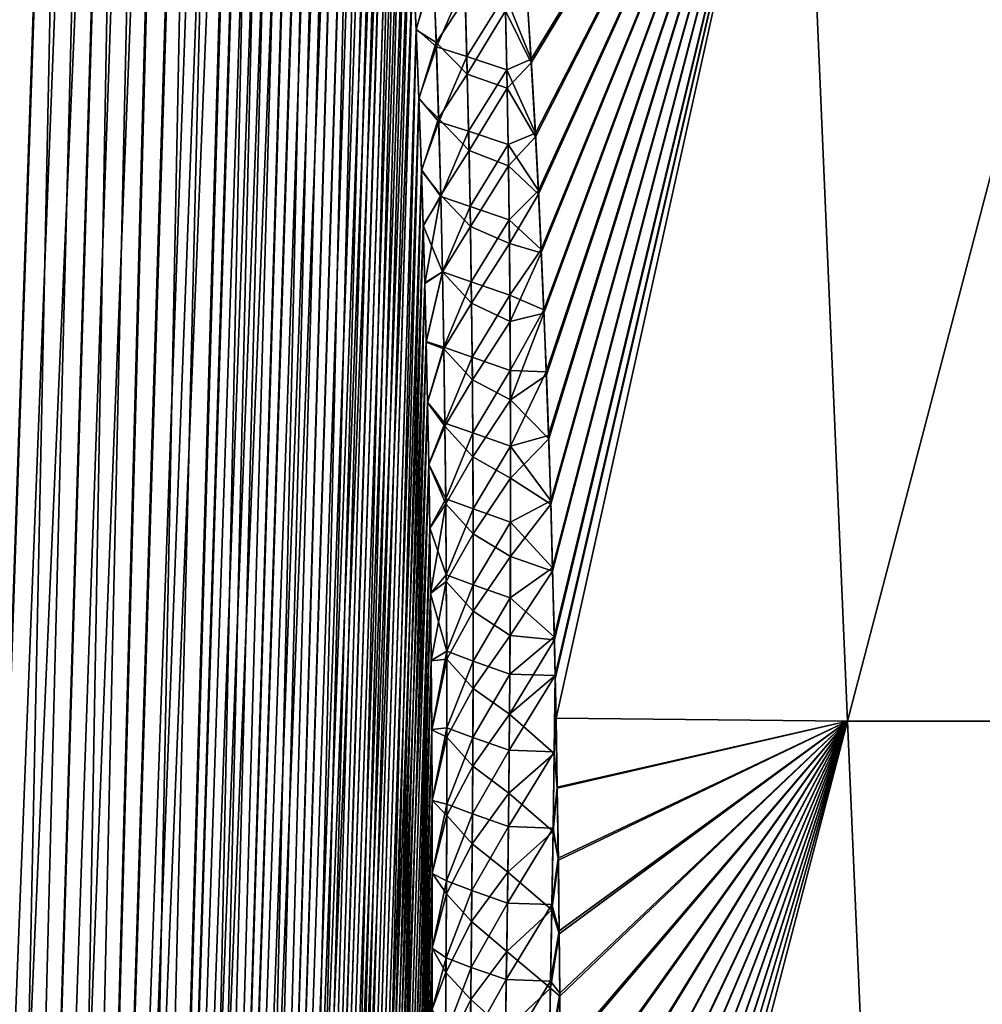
# Model space of a CAD drawing. Header units: metres. Extents: x -109 to 109, y -108 to 40.
# Tile 30 of 216: x -93.64 to -87.74, y -81.62 to -75.58. Entities that reach past the tile are written whole.
import ezdxf

# ---------------------------------------------------------------- set-up
doc = ezdxf.new("R2010")
doc.units = ezdxf.units.M
doc.layers.add('solid_K_24_42_18_000C86_XXX', color=7, linetype='CONTINUOUS')

msp = doc.modelspace()

# ---------------------------------------------------------------- linework, layer by layer
at = {"layer": 'solid_K_24_42_18_000C86_XXX'}
for points in [[(-94.491798, -102.810669, -9.34737), (-93.141068, -68.205345, -9.230804), (-92.982071, -68.180771, -9.498561)], [(-94.02282, -102.831841, -10.116003), (-94.491798, -102.810669, -9.34737), (-92.982071, -68.180771, -9.498561)], [(-94.491798, -102.810669, -9.34737), (-93.310837, -68.277359, -8.959111), (-93.141068, -68.205345, -9.230804)], [(-94.02282, -102.831841, -10.116003), (-92.982071, -68.180771, -9.498561), (-92.829414, -68.200897, -9.769221)], [(-94.02282, -102.831841, -10.116003), (-92.829414, -68.200897, -9.769221), (-92.679085, -68.267998, -10.050425)], [(-94.022644, -102.831841, 10.116307), (-92.974686, -68.180893, 9.511346), (-93.134041, -68.203407, 9.242355)], [(-94.022644, -102.831841, 10.116307), (-93.591431, -102.810715, 10.906762), (-92.974686, -68.180893, 9.511346)], [(-94.022644, -102.831841, 10.116307), (-93.134041, -68.203407, 9.242355), (-93.303932, -68.273567, 8.969888)], [(-93.591431, -102.810715, 10.906762), (-92.821327, -68.203323, 9.783966), (-92.974686, -68.180893, 9.511346)], [(-93.591431, -102.810715, 10.906762), (-92.67025, -68.273499, 10.067431), (-92.821327, -68.203323, 9.783966)], [(-94.491798, -102.810669, -9.34737), (-93.495682, -68.404099, -8.678228), (-93.310837, -68.277359, -8.959111)], [(-94.491585, -102.810684, 9.347705), (-93.303932, -68.273567, 8.969888), (-93.488495, -68.397972, 8.68886)], [(-94.491585, -102.810684, 9.347705), (-94.022644, -102.831841, 10.116307), (-93.303932, -68.273567, 8.969888)], [(-93.591545, -102.81073, -10.906535), (-94.02282, -102.831841, -10.116003), (-92.679085, -68.267998, -10.050425)], [(-93.591545, -102.81073, -10.906535), (-92.679085, -68.267998, -10.050425), (-92.528267, -68.388931, -10.34915)], [(-93.591431, -102.810715, 10.906762), (-92.51889, -68.398109, 10.368306), (-92.67025, -68.273499, 10.067431)], [(-94.998283, -102.746971, -8.60115), (-93.698578, -68.595039, -8.385939), (-93.495682, -68.404099, -8.678228)], [(-94.491798, -102.810669, -9.34737), (-94.998283, -102.746971, -8.60115), (-93.495682, -68.404099, -8.678228)], [(-94.491585, -102.810684, 9.347705), (-93.488495, -68.397972, 8.68886), (-93.690498, -68.586143, 8.397264)], [(-93.591545, -102.81073, -10.906535), (-92.528267, -68.388931, -10.34915), (-92.376144, -68.573921, -10.669916)], [(-93.591431, -102.810715, 10.906762), (-93.198311, -102.747047, 11.718625), (-92.51889, -68.398109, 10.368306)], [(-93.198311, -102.747047, 11.718625), (-92.36718, -68.586609, 10.689469), (-92.51889, -68.398109, 10.368306)], [(-93.591545, -102.81073, -10.906535), (-92.376144, -68.573921, -10.669916), (-92.299911, -68.693405, -10.839007)], [(-93.198311, -102.747047, 11.718625), (-92.216957, -68.847137, 11.030178), (-92.36718, -68.586609, 10.689469)], [(-93.591545, -102.81073, -10.906535), (-92.299911, -68.693405, -10.839007), (-92.224533, -68.832336, -11.012405)], [(-93.19838, -102.747063, -11.718479), (-93.591545, -102.81073, -10.906535), (-92.224533, -68.832336, -11.012405)], [(-93.19838, -102.747063, -11.718479), (-92.224533, -68.832336, -11.012405), (-92.150101, -68.990654, -11.190207)], [(-93.198311, -102.747047, 11.718625), (-92.143311, -69.006462, 11.206781), (-92.216957, -68.847137, 11.030178)], [(-93.19838, -102.747063, -11.718479), (-92.150101, -68.990654, -11.190207), (-92.077179, -69.169266, -11.371437)], [(-93.198311, -102.747047, 11.718625), (-92.844063, -102.640434, 12.551116), (-92.143311, -69.006462, 11.206781)], [(-92.844063, -102.640434, 12.551116), (-92.070923, -69.185532, 11.387313), (-92.143311, -69.006462, 11.206781)], [(-93.19838, -102.747063, -11.718479), (-92.077179, -69.169266, -11.371437), (-92.005905, -69.368141, -11.555996)], [(-92.844063, -102.640434, 12.551116), (-92.000267, -69.385178, 11.570947), (-92.070923, -69.185532, 11.387313)], [(-93.19838, -102.747063, -11.718479), (-92.005905, -69.368141, -11.555996), (-91.936523, -69.588257, -11.743578)], [(-92.844063, -102.640434, 12.551116), (-91.931404, -69.605354, 11.757725), (-92.000267, -69.385178, 11.570947)], [(-93.19838, -102.747063, -11.718479), (-91.936523, -69.588257, -11.743578), (-91.869133, -69.829735, -11.934097)], [(-92.844063, -102.640434, 12.551116), (-91.864594, -69.84716, 11.947262), (-91.931404, -69.605354, 11.757725)], [(-92.844093, -102.640442, -12.551044), (-93.19838, -102.747063, -11.718479), (-91.869133, -69.829735, -11.934097)], [(-92.844093, -102.640442, -12.551044), (-91.869133, -69.829735, -11.934097), (-91.803925, -70.093361, -12.12733)], [(-92.844063, -102.640434, 12.551116), (-91.799896, -70.110558, 12.139552), (-91.864594, -69.84716, 11.947262)], [(-92.844093, -102.640442, -12.551044), (-91.803925, -70.093361, -12.12733), (-91.741028, -70.379463, -12.323109)], [(-92.844063, -102.640434, 12.551116), (-92.529518, -102.49028, 13.403612), (-91.799896, -70.110558, 12.139552)], [(-92.529518, -102.49028, 13.403612), (-91.737503, -70.39666, 12.33439), (-91.799896, -70.110558, 12.139552)], [(-92.844093, -102.640442, -12.551044), (-91.741028, -70.379463, -12.323109), (-91.680527, -70.688721, -12.521388)], [(-92.529518, -102.49028, 13.403612), (-91.67746, -70.705429, 12.531752), (-91.737503, -70.39666, 12.33439)], [(-92.844093, -102.640442, -12.551044), (-91.680527, -70.688721, -12.521388), (-91.622559, -71.021805, -12.72204)], [(-92.529518, -102.49028, 13.403612), (-91.619904, -71.03817, 12.731528), (-91.67746, -70.705429, 12.531752)], [(-92.529518, -102.49028, -13.403603), (-92.844093, -102.640442, -12.551044), (-91.622559, -71.021805, -12.72204)], [(-92.529518, -102.49028, -13.403603), (-91.622559, -71.021805, -12.72204), (-91.567177, -71.379196, -12.925053)], [(-92.529518, -102.49028, 13.403612), (-91.564888, -71.394905, 12.933696), (-91.619904, -71.03817, 12.731528)], [(-92.529518, -102.49028, -13.403603), (-91.567177, -71.379196, -12.925053), (-91.514496, -71.76207, -13.130342)], [(-92.529518, -102.49028, 13.403612), (-92.255585, -102.295357, 14.275787), (-91.564888, -71.394905, 12.933696)], [(-92.255585, -102.295357, 14.275787), (-91.51255, -71.777077, 13.13817), (-91.564888, -71.394905, 12.933696)], [(-92.529518, -102.49028, -13.403603), (-91.514496, -71.76207, -13.130342), (-91.464577, -72.170631, -13.337885)], [(-92.255585, -102.295357, 14.275787), (-91.462944, -72.184906, 13.344921), (-91.51255, -71.777077, 13.13817)], [(-92.529518, -102.49028, -13.403603), (-91.464577, -72.170631, -13.337885), (-91.432899, -72.458321, -13.477447)], [(-92.255585, -102.295357, 14.275787), (-91.431442, -72.471695, 13.483983), (-91.462944, -72.184906, 13.344921)], [(-92.529518, -102.49028, -13.403603), (-91.432899, -72.458321, -13.477447), (-91.402504, -72.757851, -13.617982)], [(-92.255585, -102.295357, 14.275787), (-91.401237, -72.771019, 13.623995), (-91.431442, -72.471695, 13.483983)], [(-92.529518, -102.49028, -13.403603), (-91.402504, -72.757851, -13.617982), (-91.373428, -73.069885, -13.759448)], [(-92.255585, -102.295357, 14.275787), (-91.37233, -73.082413, 13.764975), (-91.401237, -72.771019, 13.623995)], [(-92.255585, -102.295349, -14.275813), (-92.529518, -102.49028, -13.403603), (-91.373428, -73.069885, -13.759448)], [(-92.255585, -102.295349, -14.275813), (-91.373428, -73.069885, -13.759448), (-91.345741, -73.395264, -13.901795)], [(-92.255585, -102.295357, 14.275787), (-91.344765, -73.4067, 13.906869), (-91.37233, -73.082413, 13.764975)], [(-90.503731, -75.822762, -16.037731), (-90.531906, -75.385452, -15.86508), (-88.852608, -73.114449, -16.455521)], [(-90.530373, -75.40818, 15.874195), (-90.502365, -75.845192, 16.046427), (-88.852448, -73.114449, 16.455637)], [(-90.477371, -76.27626, -16.210785), (-90.503731, -75.822762, -16.037731), (-88.852608, -73.114449, -16.455521)], [(-90.502365, -75.845192, 16.046427), (-90.476166, -76.298363, 16.219061), (-88.852448, -73.114449, 16.455637)], [(-90.458977, -76.627708, -16.34078), (-90.477371, -76.27626, -16.210785), (-88.852608, -73.114449, -16.455521)], [(-90.476166, -76.298363, 16.219061), (-90.457886, -76.649536, 16.348747), (-88.852448, -73.114449, 16.455637)], [(-90.441772, -76.989006, -16.470888), (-90.458977, -76.627708, -16.34078), (-88.852608, -73.114449, -16.455521)], [(-90.457886, -76.649536, 16.348747), (-90.440788, -77.010536, 16.478546), (-88.852448, -73.114449, 16.455637)], [(-90.425491, -77.359497, -16.601032), (-90.441772, -76.989006, -16.470888), (-88.852608, -73.114449, -16.455521)], [(-90.440788, -77.010536, 16.478546), (-90.424606, -77.380714, 16.608383), (-88.852448, -73.114449, 16.455637)], [(-90.410248, -77.7397, -16.731182), (-90.425491, -77.359497, -16.601032), (-88.852608, -73.114449, -16.455521)], [(-90.424606, -77.380714, 16.608383), (-90.409462, -77.76059, 16.73823), (-88.852448, -73.114449, 16.455637)], [(-90.396172, -78.130211, -16.861307), (-90.410248, -77.7397, -16.731182), (-88.852608, -73.114449, -16.455521)], [(-90.409462, -77.76059, 16.73823), (-90.395477, -78.150757, 16.868053), (-88.852448, -73.114449, 16.455637)], [(-90.3834, -78.531639, -16.991365), (-90.396172, -78.130211, -16.861307), (-88.852608, -73.114449, -16.455521)], [(-90.395477, -78.150757, 16.868053), (-90.38279, -78.551826, 16.997816), (-88.852448, -73.114449, 16.455637)], [(-90.371834, -78.943832, -17.121273), (-90.3834, -78.531639, -16.991365), (-88.852608, -73.114449, -16.455521)], [(-90.38279, -78.551826, 16.997816), (-90.371315, -78.963646, 17.127432), (-88.852448, -73.114449, 16.455637)], [(-90.361267, -79.366203, -17.250917), (-90.371834, -78.943832, -17.121273), (-88.852608, -73.114449, -16.455521)], [(-90.371315, -78.963646, 17.127432), (-90.360817, -79.385628, 17.25679), (-88.852448, -73.114449, 16.455637)], [(-90.355919, -79.60331, -17.322161), (-90.361267, -79.366203, -17.250917), (-88.852608, -73.114449, -16.455521)], [(-90.360817, -79.385628, 17.25679), (-90.355934, -79.602753, 17.321989), (-88.852448, -73.114449, 16.455637)], [(-90.355934, -79.602753, 17.321989), (-90.355484, -79.623611, 17.328207), (-88.852448, -73.114449, 16.455637)], [(-90.355698, -79.613541, -17.325211), (-90.355919, -79.60331, -17.322161), (-88.852608, -73.114449, -16.455521)], [(-90.350525, -79.864586, -17.399397), (-90.355698, -79.613541, -17.325211), (-88.852608, -73.114449, -16.455521)], [(-90.355484, -79.623611, 17.328207), (-90.350525, -79.865036, 17.399527), (-88.852448, -73.114449, 16.455637)], [(-88.563431, -79.883408, -18.687735), (-90.350525, -79.864586, -17.399397), (-88.852608, -73.114449, -16.455521)], [(-90.350525, -79.865036, 17.399527), (-88.563332, -79.883408, 18.687798), (-88.852448, -73.114449, 16.455637)], [(-88.563431, -79.883408, -18.687735), (-88.852608, -73.114449, -16.455521), (-86.788086, -73.114449, -17.819265)], [(-88.563332, -79.883408, 18.687798), (-86.787971, -73.114449, 17.81933), (-88.852448, -73.114449, 16.455637)], [(-86.652504, -79.883408, -19.791019), (-88.563431, -79.883408, -18.687735), (-86.788086, -73.114449, -17.819265)], [(-88.563332, -79.883408, 18.687798), (-86.652458, -79.883408, 19.791046), (-86.787971, -73.114449, 17.81933)], [(-92.255585, -102.295349, -14.275813), (-91.345741, -73.395264, -13.901795), (-91.319405, -73.733452, -14.045052)], [(-92.255585, -102.295357, 14.275787), (-92.023575, -102.054451, 15.166787), (-91.344765, -73.4067, 13.906869)], [(-92.023575, -102.054451, 15.166787), (-91.318596, -73.744598, 14.049638), (-91.344765, -73.4067, 13.906869)], [(-92.255585, -102.295349, -14.275813), (-91.319405, -73.733452, -14.045052), (-91.294479, -74.084984, -14.189171)], [(-92.023575, -102.054451, 15.166787), (-91.293793, -74.095497, 14.193313), (-91.318596, -73.744598, 14.049638)], [(-92.255585, -102.295349, -14.275813), (-91.294479, -74.084984, -14.189171), (-91.271019, -74.450935, -14.33407)], [(-92.023575, -102.054451, 15.166787), (-91.270424, -74.460266, 14.337823), (-91.293793, -74.095497, 14.193313)], [(-92.255585, -102.295349, -14.275813), (-91.271019, -74.450935, -14.33407), (-91.249016, -74.83094, -14.47978)], [(-92.023575, -102.054451, 15.166787), (-91.248535, -74.839836, 14.483091), (-91.270424, -74.460266, 14.337823)], [(-92.255585, -102.295349, -14.275813), (-91.249016, -74.83094, -14.47978), (-91.228493, -75.225243, -14.626263)], [(-92.023575, -102.054451, 15.166787), (-91.228111, -75.233551, 14.629175), (-91.248535, -74.839836, 14.483091)], [(-92.023567, -102.054436, -15.166823), (-92.255585, -102.295349, -14.275813), (-91.228493, -75.225243, -14.626263)], [(-92.023575, -102.054451, 15.166787), (-91.209198, -75.64222, 14.775979), (-91.228111, -75.233551, 14.629175)], [(-92.023567, -102.054436, -15.166823), (-91.228493, -75.225243, -14.626263), (-91.209526, -75.635094, -14.773389)], [(-91.101616, -75.29081, -15.035486), (-91.209526, -75.635094, -14.773389), (-91.228493, -75.225243, -14.626263)], [(-91.103256, -75.253197, 15.021552), (-91.228111, -75.233551, 14.629175), (-91.209198, -75.64222, 14.775979)], [(-91.103256, -75.253197, 15.021552), (-91.209198, -75.64222, 14.775979), (-91.085808, -75.718948, 15.187466)], [(-91.103256, -75.253197, 15.021552), (-91.085808, -75.718948, 15.187466), (-90.908066, -75.449753, 15.448181)], [(-91.084702, -75.747185, -15.197671), (-91.209526, -75.635094, -14.773389), (-91.101616, -75.29081, -15.035486)], [(-91.084702, -75.747185, -15.197671), (-91.101616, -75.29081, -15.035486), (-90.91111, -75.347481, -15.411726)], [(-91.084702, -75.747185, -15.197671), (-90.91111, -75.347481, -15.411726), (-90.897736, -75.805305, -15.573771)], [(-90.897736, -75.805305, -15.573771), (-90.91111, -75.347481, -15.411726), (-90.662567, -75.427948, -15.753231)], [(-90.662567, -75.427948, -15.753231), (-90.531906, -75.385452, -15.86508), (-90.503731, -75.822762, -16.037731)], [(-91.085808, -75.718948, 15.187466), (-90.895042, -75.914795, 15.611439), (-90.908066, -75.449753, 15.448181)], [(-90.660332, -75.524406, 15.787666), (-90.908066, -75.449753, 15.448181), (-90.895042, -75.914795, 15.611439)], [(-90.897736, -75.805305, -15.573771), (-90.662567, -75.427948, -15.753231), (-90.652359, -75.88649, -15.915239)], [(-90.652359, -75.88649, -15.915239), (-90.662567, -75.427948, -15.753231), (-90.503731, -75.822762, -16.037731)], [(-90.660332, -75.524406, 15.787666), (-90.502365, -75.845192, 16.046427), (-90.530373, -75.40818, 15.874195)], [(-90.660332, -75.524406, 15.787666), (-90.895042, -75.914795, 15.611439), (-90.650284, -75.999352, 15.954156)], [(-90.660332, -75.524406, 15.787666), (-90.650284, -75.999352, 15.954156), (-90.502365, -75.845192, 16.046427)], [(-92.023567, -102.054436, -15.166823), (-91.209526, -75.635094, -14.773389), (-91.192123, -76.060555, -14.921158)], [(-91.084702, -75.747185, -15.197671), (-91.192123, -76.060555, -14.921158), (-91.209526, -75.635094, -14.773389)], [(-92.023575, -102.054451, 15.166787), (-91.834908, -101.766304, 16.07567), (-91.209198, -75.64222, 14.775979)], [(-91.834908, -101.766304, 16.07567), (-91.191872, -76.067032, 14.923372), (-91.209198, -75.64222, 14.775979)], [(-91.085808, -75.718948, 15.187466), (-91.209198, -75.64222, 14.775979), (-91.191872, -76.067032, 14.923372)], [(-91.070168, -76.20546, -15.354893), (-91.192123, -76.060555, -14.921158), (-91.084702, -75.747185, -15.197671)], [(-91.085808, -75.718948, 15.187466), (-91.191872, -76.067032, 14.923372), (-91.070854, -76.186661, 15.34821)], [(-91.085808, -75.718948, 15.187466), (-91.070854, -76.186661, 15.34821), (-90.895042, -75.914795, 15.611439)], [(-91.070168, -76.20546, -15.354893), (-91.084702, -75.747185, -15.197671), (-90.897736, -75.805305, -15.573771)], [(-91.070168, -76.20546, -15.354893), (-90.897736, -75.805305, -15.573771), (-90.886604, -76.264702, -15.730834)], [(-90.886604, -76.264702, -15.730834), (-90.897736, -75.805305, -15.573771), (-90.652359, -75.88649, -15.915239)], [(-90.652359, -75.88649, -15.915239), (-90.503731, -75.822762, -16.037731), (-90.477371, -76.27626, -16.210785)], [(-90.650284, -75.999352, 15.954156), (-90.476166, -76.298363, 16.219061), (-90.502365, -75.845192, 16.046427)], [(-91.070854, -76.186661, 15.34821), (-90.884277, -76.381416, 15.769645), (-90.895042, -75.914795, 15.611439)], [(-90.650284, -75.999352, 15.954156), (-90.895042, -75.914795, 15.611439), (-90.884277, -76.381416, 15.769645)], [(-90.886604, -76.264702, -15.730834), (-90.652359, -75.88649, -15.915239), (-90.644249, -76.346321, -16.072268)], [(-90.644249, -76.346321, -16.072268), (-90.652359, -75.88649, -15.915239), (-90.477371, -76.27626, -16.210785)], [(-90.650284, -75.999352, 15.954156), (-90.884277, -76.381416, 15.769645), (-90.642448, -76.475655, 16.115374)], [(-90.650284, -75.999352, 15.954156), (-90.642448, -76.475655, 16.115374), (-90.476166, -76.298363, 16.219061)], [(-92.023567, -102.054436, -15.166823), (-91.192123, -76.060555, -14.921158), (-91.17627, -76.501389, -15.069578)], [(-91.070168, -76.20546, -15.354893), (-91.17627, -76.501389, -15.069578), (-91.192123, -76.060555, -14.921158)], [(-91.834908, -101.766304, 16.07567), (-91.176094, -76.507362, 15.07143), (-91.191872, -76.067032, 14.923372)], [(-91.070854, -76.186661, 15.34821), (-91.191872, -76.067032, 14.923372), (-91.176094, -76.507362, 15.07143)], [(-91.057823, -76.665451, -15.507422), (-91.17627, -76.501389, -15.069578), (-91.070168, -76.20546, -15.354893)], [(-91.070854, -76.186661, 15.34821), (-91.176094, -76.507362, 15.07143), (-91.058182, -76.656174, 15.504048)], [(-91.070854, -76.186661, 15.34821), (-91.058182, -76.656174, 15.504048), (-90.884277, -76.381416, 15.769645)], [(-91.057823, -76.665451, -15.507422), (-91.070168, -76.20546, -15.354893), (-90.886604, -76.264702, -15.730834)], [(-91.057823, -76.665451, -15.507422), (-90.886604, -76.264702, -15.730834), (-90.877518, -76.725533, -15.883181)], [(-90.877518, -76.725533, -15.883181), (-90.886604, -76.264702, -15.730834), (-90.644249, -76.346321, -16.072268)], [(-90.644249, -76.346321, -16.072268), (-90.477371, -76.27626, -16.210785), (-90.458977, -76.627708, -16.34078)], [(-90.642448, -76.475655, 16.115374), (-90.457886, -76.649536, 16.348747), (-90.476166, -76.298363, 16.219061)], [(-90.877518, -76.725533, -15.883181), (-90.644249, -76.346321, -16.072268), (-90.638077, -76.807358, -16.224564)], [(-90.638077, -76.807358, -16.224564), (-90.644249, -76.346321, -16.072268), (-90.458977, -76.627708, -16.34078)], [(-91.058182, -76.656174, 15.504048), (-90.875587, -76.849503, 15.92303), (-90.884277, -76.381416, 15.769645)], [(-90.642448, -76.475655, 16.115374), (-90.884277, -76.381416, 15.769645), (-90.875587, -76.849503, 15.92303)], [(-90.642448, -76.475655, 16.115374), (-90.875587, -76.849503, 15.92303), (-90.636642, -76.953232, 16.271568)], [(-90.642448, -76.475655, 16.115374), (-90.636642, -76.953232, 16.271568), (-90.457886, -76.649536, 16.348747)], [(-92.023567, -102.054436, -15.166823), (-91.17627, -76.501389, -15.069578), (-91.165459, -76.842949, -15.181206)], [(-91.834908, -101.766304, 16.07567), (-91.165306, -76.848145, 15.182853), (-91.176094, -76.507362, 15.07143)], [(-91.057823, -76.665451, -15.507422), (-91.165459, -76.842949, -15.181206), (-91.17627, -76.501389, -15.069578)], [(-91.058182, -76.656174, 15.504048), (-91.176094, -76.507362, 15.07143), (-91.165306, -76.848145, 15.182853)], [(-91.058182, -76.656174, 15.504048), (-91.165306, -76.848145, 15.182853), (-91.155464, -77.198647, 15.2945)], [(-91.058182, -76.656174, 15.504048), (-91.155464, -77.198647, 15.2945), (-91.047638, -77.12735, 15.655197)], [(-91.058182, -76.656174, 15.504048), (-91.047638, -77.12735, 15.655197), (-90.875587, -76.849503, 15.92303)], [(-90.638077, -76.807358, -16.224564), (-90.458977, -76.627708, -16.34078), (-90.441772, -76.989006, -16.470888)], [(-90.636642, -76.953232, 16.271568), (-90.440788, -77.010536, 16.478546), (-90.457886, -76.649536, 16.348747)], [(-91.047501, -77.127022, -15.655468), (-91.165459, -76.842949, -15.181206), (-91.057823, -76.665451, -15.507422)], [(-91.047501, -77.127022, -15.655468), (-91.057823, -76.665451, -15.507422), (-90.877518, -76.725533, -15.883181)], [(-91.047501, -77.127022, -15.655468), (-90.877518, -76.725533, -15.883181), (-90.870346, -77.187706, -16.031015)], [(-90.870346, -77.187706, -16.031015), (-90.877518, -76.725533, -15.883181), (-90.638077, -76.807358, -16.224564)], [(-92.023567, -102.054436, -15.166823), (-91.165459, -76.842949, -15.181206), (-91.155602, -77.194481, -15.293021)], [(-91.047501, -77.127022, -15.655468), (-91.155602, -77.194481, -15.293021), (-91.165459, -76.842949, -15.181206)], [(-90.870346, -77.187706, -16.031015), (-90.638077, -76.807358, -16.224564), (-90.633698, -77.269508, -16.372335)], [(-90.633698, -77.269508, -16.372335), (-90.638077, -76.807358, -16.224564), (-90.441772, -76.989006, -16.470888)], [(-91.834908, -101.766304, 16.07567), (-91.155464, -77.198647, 15.2945), (-91.165306, -76.848145, 15.182853)], [(-91.047638, -77.12735, 15.655197), (-90.86882, -77.318939, 16.071821), (-90.875587, -76.849503, 15.92303)], [(-90.636642, -76.953232, 16.271568), (-90.875587, -76.849503, 15.92303), (-90.86882, -77.318939, 16.071821)], [(-90.636642, -76.953232, 16.271568), (-90.86882, -77.318939, 16.071821), (-90.632706, -77.431976, 16.422995)], [(-90.636642, -76.953232, 16.271568), (-90.632706, -77.431976, 16.422995), (-90.440788, -77.010536, 16.478546)], [(-90.633698, -77.269508, -16.372335), (-90.441772, -76.989006, -16.470888), (-90.425491, -77.359497, -16.601032)], [(-90.632706, -77.431976, 16.422995), (-90.424606, -77.380714, 16.608383), (-90.440788, -77.010536, 16.478546)], [(-91.047501, -77.127022, -15.655468), (-91.14666, -77.555305, -15.405124), (-91.155602, -77.194481, -15.293021)], [(-91.047638, -77.12735, 15.655197), (-91.155464, -77.198647, 15.2945), (-91.146568, -77.559265, 15.406321)], [(-91.039055, -77.590065, -15.799216), (-91.14666, -77.555305, -15.405124), (-91.047501, -77.127022, -15.655468)], [(-91.047638, -77.12735, 15.655197), (-91.146568, -77.559265, 15.406321), (-91.039047, -77.60006, 15.801873)], [(-91.047638, -77.12735, 15.655197), (-91.039047, -77.60006, 15.801873), (-90.86882, -77.318939, 16.071821)], [(-91.039055, -77.590065, -15.799216), (-91.047501, -77.127022, -15.655468), (-90.870346, -77.187706, -16.031015)], [(-92.023567, -102.054436, -15.166823), (-91.155602, -77.194481, -15.293021), (-91.14666, -77.555305, -15.405124)], [(-91.834908, -101.766304, 16.07567), (-91.146568, -77.559265, 15.406321), (-91.155464, -77.198647, 15.2945)], [(-91.039055, -77.590065, -15.799216), (-90.870346, -77.187706, -16.031015), (-90.864929, -77.651123, -16.174536)], [(-90.864929, -77.651123, -16.174536), (-90.870346, -77.187706, -16.031015), (-90.633698, -77.269508, -16.372335)], [(-91.039047, -77.60006, 15.801873), (-90.863823, -77.789619, 16.216244), (-90.86882, -77.318939, 16.071821)], [(-90.632706, -77.431976, 16.422995), (-90.86882, -77.318939, 16.071821), (-90.863823, -77.789619, 16.216244)], [(-90.864929, -77.651123, -16.174536), (-90.633698, -77.269508, -16.372335), (-90.630966, -77.732719, -16.515789)], [(-90.630966, -77.732719, -16.515789), (-90.633698, -77.269508, -16.372335), (-90.425491, -77.359497, -16.601032)], [(-90.632706, -77.431976, 16.422995), (-90.630486, -77.911812, 16.569887), (-90.424606, -77.380714, 16.608383)], [(-90.630966, -77.732719, -16.515789), (-90.425491, -77.359497, -16.601032), (-90.410248, -77.7397, -16.731182)], [(-90.630486, -77.911812, 16.569887), (-90.409462, -77.76059, 16.73823), (-90.424606, -77.380714, 16.608383)], [(-90.632706, -77.431976, 16.422995), (-90.863823, -77.789619, 16.216244), (-90.630486, -77.911812, 16.569887)], [(-92.023567, -102.054436, -15.166823), (-91.14666, -77.555305, -15.405124), (-91.138649, -77.925667, -15.517464)], [(-91.834908, -101.766304, 16.07567), (-91.138596, -77.929276, 15.518421), (-91.146568, -77.559265, 15.406321)], [(-91.039055, -77.590065, -15.799216), (-91.138649, -77.925667, -15.517464), (-91.14666, -77.555305, -15.405124)], [(-91.039047, -77.60006, 15.801873), (-91.146568, -77.559265, 15.406321), (-91.138596, -77.929276, 15.518421)], [(-91.032356, -78.054466, -15.938855), (-91.138649, -77.925667, -15.517464), (-91.039055, -77.590065, -15.799216)], [(-91.039047, -77.60006, 15.801873), (-91.138596, -77.929276, 15.518421), (-91.032257, -78.074165, 15.944284)], [(-91.032356, -78.054466, -15.938855), (-91.039055, -77.590065, -15.799216), (-90.864929, -77.651123, -16.174536)], [(-91.039047, -77.60006, 15.801873), (-91.032257, -78.074165, 15.944284), (-90.863823, -77.789619, 16.216244)], [(-91.032356, -78.054466, -15.938855), (-90.864929, -77.651123, -16.174536), (-90.861137, -78.115685, -16.31394)], [(-90.861137, -78.115685, -16.31394), (-90.864929, -77.651123, -16.174536), (-90.630966, -77.732719, -16.515789)], [(-90.861137, -78.115685, -16.31394), (-90.630966, -77.732719, -16.515789), (-90.629753, -78.196899, -16.655127)], [(-90.629753, -78.196899, -16.655127), (-90.630966, -77.732719, -16.515789), (-90.410248, -77.7397, -16.731182)], [(-90.629753, -78.196899, -16.655127), (-90.410248, -77.7397, -16.731182), (-90.396172, -78.130211, -16.861307)], [(-91.032257, -78.074165, 15.944284), (-90.860458, -78.261459, 16.356476), (-90.863823, -77.789619, 16.216244)], [(-90.630486, -77.911812, 16.569887), (-90.863823, -77.789619, 16.216244), (-90.860458, -78.261459, 16.356476)], [(-90.630486, -77.911812, 16.569887), (-90.395477, -78.150757, 16.868053), (-90.409462, -77.76059, 16.73823)], [(-92.023567, -102.054436, -15.166823), (-91.138649, -77.925667, -15.517464), (-91.131607, -78.306259, -15.629923)], [(-91.834908, -101.766304, 16.07567), (-91.131569, -78.309158, 15.630713), (-91.138596, -77.929276, 15.518421)], [(-91.032356, -78.054466, -15.938855), (-91.131607, -78.306259, -15.629923), (-91.138649, -77.925667, -15.517464)], [(-91.032257, -78.074165, 15.944284), (-91.138596, -77.929276, 15.518421), (-91.131569, -78.309158, 15.630713)], [(-90.630486, -77.911812, 16.569887), (-90.860458, -78.261459, 16.356476), (-90.629845, -78.39267, 16.712423)], [(-90.630486, -77.911812, 16.569887), (-90.629845, -78.39267, 16.712423), (-90.395477, -78.150757, 16.868053)], [(-91.027267, -78.520111, -16.074556), (-91.131607, -78.306259, -15.629923), (-91.032356, -78.054466, -15.938855)], [(-91.027267, -78.520111, -16.074556), (-91.032356, -78.054466, -15.938855), (-90.861137, -78.115685, -16.31394)], [(-91.032257, -78.074165, 15.944284), (-91.131569, -78.309158, 15.630713), (-91.027145, -78.549576, 16.082586)], [(-91.032257, -78.074165, 15.944284), (-91.027145, -78.549576, 16.082586), (-90.860458, -78.261459, 16.356476)], [(-91.027267, -78.520111, -16.074556), (-90.861137, -78.115685, -16.31394), (-90.858849, -78.581322, -16.44939)], [(-90.858849, -78.581322, -16.44939), (-90.861137, -78.115685, -16.31394), (-90.629753, -78.196899, -16.655127)], [(-90.629845, -78.39267, 16.712423), (-90.38279, -78.551826, 16.997816), (-90.395477, -78.150757, 16.868053)], [(-90.629753, -78.196899, -16.655127), (-90.396172, -78.130211, -16.861307), (-90.3834, -78.531639, -16.991365)], [(-90.858849, -78.581322, -16.44939), (-90.629753, -78.196899, -16.655127), (-90.629951, -78.661995, -16.790497)], [(-90.629951, -78.661995, -16.790497), (-90.629753, -78.196899, -16.655127), (-90.3834, -78.531639, -16.991365)], [(-91.027145, -78.549576, 16.082586), (-90.858612, -78.73439, 16.49267), (-90.860458, -78.261459, 16.356476)], [(-90.629845, -78.39267, 16.712423), (-90.860458, -78.261459, 16.356476), (-90.858612, -78.73439, 16.49267)], [(-91.8349, -101.766289, -16.075701), (-92.023567, -102.054436, -15.166823), (-91.131607, -78.306259, -15.629923)], [(-91.834908, -101.766304, 16.07567), (-91.125526, -78.699631, 15.743069), (-91.131569, -78.309158, 15.630713)], [(-91.8349, -101.766289, -16.075701), (-91.131607, -78.306259, -15.629923), (-91.12558, -78.697769, -15.742383)], [(-91.027267, -78.520111, -16.074556), (-91.12558, -78.697769, -15.742383), (-91.131607, -78.306259, -15.629923)], [(-91.027145, -78.549576, 16.082586), (-91.131569, -78.309158, 15.630713), (-91.125526, -78.699631, 15.743069)], [(-90.629845, -78.39267, 16.712423), (-90.858612, -78.73439, 16.49267), (-90.630669, -78.874496, 16.850765)], [(-90.629845, -78.39267, 16.712423), (-90.630669, -78.874496, 16.850765), (-90.38279, -78.551826, 16.997816)], [(-91.023674, -78.986931, -16.206451), (-91.12558, -78.697769, -15.742383), (-91.027267, -78.520111, -16.074556)], [(-91.023674, -78.986931, -16.206451), (-91.027267, -78.520111, -16.074556), (-90.858849, -78.581322, -16.44939)], [(-90.629951, -78.661995, -16.790497), (-90.3834, -78.531639, -16.991365), (-90.371834, -78.943832, -17.121273)], [(-91.027145, -78.549576, 16.082586), (-91.125526, -78.699631, 15.743069), (-91.120506, -79.101295, 15.855385)], [(-91.027145, -78.549576, 16.082586), (-91.120506, -79.101295, 15.855385), (-91.02359, -79.026207, 16.216927)], [(-91.027145, -78.549576, 16.082586), (-91.02359, -79.026207, 16.216927), (-90.858612, -78.73439, 16.49267)], [(-91.023674, -78.986931, -16.206451), (-90.858849, -78.581322, -16.44939), (-90.857964, -79.047974, -16.58102)], [(-90.857964, -79.047974, -16.58102), (-90.858849, -78.581322, -16.44939), (-90.629951, -78.661995, -16.790497)], [(-90.630669, -78.874496, 16.850765), (-90.371315, -78.963646, 17.127432), (-90.38279, -78.551826, 16.997816)], [(-91.834908, -101.766304, 16.07567), (-91.691109, -101.428734, 17.001799), (-91.125526, -78.699631, 15.743069)], [(-91.8349, -101.766289, -16.075701), (-91.12558, -78.697769, -15.742383), (-91.120529, -79.099777, -15.854929)], [(-91.691109, -101.428734, 17.001799), (-91.120506, -79.101295, 15.855385), (-91.125526, -78.699631, 15.743069)], [(-91.023674, -78.986931, -16.206451), (-91.120529, -79.099777, -15.854929), (-91.12558, -78.697769, -15.742383)], [(-90.857964, -79.047974, -16.58102), (-90.629951, -78.661995, -16.790497), (-90.631462, -79.12796, -16.922041)], [(-90.631462, -79.12796, -16.922041), (-90.629951, -78.661995, -16.790497), (-90.371834, -78.943832, -17.121273)], [(-91.02359, -79.026207, 16.216927), (-90.85817, -79.208344, 16.624975), (-90.858612, -78.73439, 16.49267)], [(-90.630669, -78.874496, 16.850765), (-90.858612, -78.73439, 16.49267), (-90.85817, -79.208344, 16.624975)], [(-90.630669, -78.874496, 16.850765), (-90.85817, -79.208344, 16.624975), (-90.632851, -79.357224, 16.985085)], [(-90.630669, -78.874496, 16.850765), (-90.632851, -79.357224, 16.985085), (-90.371315, -78.963646, 17.127432)], [(-90.631462, -79.12796, -16.922041), (-90.371834, -78.943832, -17.121273), (-90.361267, -79.366203, -17.250917)], [(-91.021484, -79.454849, -16.334667), (-91.120529, -79.099777, -15.854929), (-91.023674, -78.986931, -16.206451)], [(-91.021484, -79.454849, -16.334667), (-91.023674, -78.986931, -16.206451), (-90.857964, -79.047974, -16.58102)], [(-90.632851, -79.357224, 16.985085), (-90.360817, -79.385628, 17.25679), (-90.371315, -78.963646, 17.127432)], [(-91.02359, -79.026207, 16.216927), (-91.120506, -79.101295, 15.855385), (-91.116447, -79.513367, 15.967812)], [(-91.02359, -79.026207, 16.216927), (-91.116447, -79.513367, 15.967812), (-91.021492, -79.503975, 16.347448)], [(-91.02359, -79.026207, 16.216927), (-91.021492, -79.503975, 16.347448), (-90.85817, -79.208344, 16.624975)], [(-91.021484, -79.454849, -16.334667), (-90.857964, -79.047974, -16.58102), (-90.858376, -79.515572, -16.708965)], [(-90.858376, -79.515572, -16.708965), (-90.857964, -79.047974, -16.58102), (-90.631462, -79.12796, -16.922041)], [(-91.8349, -101.766289, -16.075701), (-91.120529, -79.099777, -15.854929), (-91.116447, -79.512077, -15.967579)], [(-91.691109, -101.428734, 17.001799), (-91.116447, -79.513367, 15.967812), (-91.120506, -79.101295, 15.855385)], [(-91.021484, -79.454849, -16.334667), (-91.116447, -79.512077, -15.967579), (-91.120529, -79.099777, -15.854929)], [(-90.858376, -79.515572, -16.708965), (-90.631462, -79.12796, -16.922041), (-90.634178, -79.594742, -17.049896)], [(-90.634178, -79.594742, -17.049896), (-90.631462, -79.12796, -16.922041), (-90.361267, -79.366203, -17.250917)], [(-91.021492, -79.503975, 16.347448), (-90.859039, -79.683243, 16.753542), (-90.85817, -79.208344, 16.624975)], [(-90.632851, -79.357224, 16.985085), (-90.85817, -79.208344, 16.624975), (-90.859039, -79.683243, 16.753542)], [(-90.632851, -79.357224, 16.985085), (-90.859039, -79.683243, 16.753542), (-90.636276, -79.84079, 17.11553)], [(-90.632851, -79.357224, 16.985085), (-90.636276, -79.84079, 17.11553), (-90.360817, -79.385628, 17.25679)], [(-90.634178, -79.594742, -17.049896), (-90.361267, -79.366203, -17.250917), (-90.355919, -79.60331, -17.322161)], [(-90.636276, -79.84079, 17.11553), (-90.355934, -79.602753, 17.321989), (-90.360817, -79.385628, 17.25679)], [(-91.021484, -79.454849, -16.334667), (-91.113373, -79.935493, -16.080168), (-91.116447, -79.512077, -15.967579)], [(-91.021492, -79.503975, 16.347448), (-91.116447, -79.513367, 15.967812), (-91.11338, -79.93618, 16.080265)], [(-91.021492, -79.503975, 16.347448), (-91.11338, -79.93618, 16.080265), (-91.020729, -79.982796, 16.474295)], [(-91.020599, -79.923798, -16.459335), (-91.113373, -79.935493, -16.080168), (-91.021484, -79.454849, -16.334667)], [(-91.021492, -79.503975, 16.347448), (-91.020729, -79.982796, 16.474295), (-90.859039, -79.683243, 16.753542)], [(-91.020599, -79.923798, -16.459335), (-91.021484, -79.454849, -16.334667), (-90.858376, -79.515572, -16.708965)], [(-91.8349, -101.766289, -16.075701), (-91.116447, -79.512077, -15.967579), (-91.113373, -79.935493, -16.080168)], [(-91.691109, -101.428734, 17.001799), (-91.11338, -79.93618, 16.080265), (-91.116447, -79.513367, 15.967812)], [(-91.020599, -79.923798, -16.459335), (-90.858376, -79.515572, -16.708965), (-90.860001, -79.984055, -16.833357)], [(-90.860001, -79.984055, -16.833357), (-90.858376, -79.515572, -16.708965), (-90.634178, -79.594742, -17.049896)], [(-90.860001, -79.984055, -16.833357), (-90.634178, -79.594742, -17.049896), (-90.638023, -80.062294, -17.174198)], [(-90.638023, -80.062294, -17.174198), (-90.634178, -79.594742, -17.049896), (-90.355919, -79.60331, -17.322161)], [(-90.638023, -80.062294, -17.174198), (-90.355919, -79.60331, -17.322161), (-90.361481, -80.071411, -17.447716)], [(-90.636276, -79.84079, 17.11553), (-90.361649, -80.081818, 17.450438), (-90.355934, -79.602753, 17.321989)], [(-90.361649, -80.081818, 17.450438), (-90.355484, -79.623611, 17.328207), (-90.355934, -79.602753, 17.321989)], [(-90.361649, -80.081818, 17.450438), (-90.350525, -79.865036, 17.399527), (-90.355484, -79.623611, 17.328207)], [(-90.361481, -80.071411, -17.447716), (-90.355919, -79.60331, -17.322161), (-90.350525, -79.864586, -17.399397)], [(-90.350525, -79.864586, -17.399397), (-90.355919, -79.60331, -17.322161), (-90.355698, -79.613541, -17.325211)], [(-91.020729, -79.982796, 16.474295), (-90.861115, -80.159035, 16.87849), (-90.859039, -79.683243, 16.753542)], [(-90.636276, -79.84079, 17.11553), (-90.859039, -79.683243, 16.753542), (-90.861115, -80.159035, 16.87849)], [(-90.636276, -79.84079, 17.11553), (-90.861115, -80.159035, 16.87849), (-90.640862, -80.325165, 17.242224)], [(-90.636276, -79.84079, 17.11553), (-90.640862, -80.325165, 17.242224), (-90.361649, -80.081818, 17.450438)], [(-90.361649, -80.081818, 17.450438), (-90.342812, -80.294731, 17.523668), (-90.350525, -79.865036, 17.399527)], [(-90.361481, -80.071411, -17.447716), (-90.350525, -79.864586, -17.399397), (-90.342911, -80.288826, -17.521988)], [(-90.342911, -80.288826, -17.521988), (-90.350525, -79.864586, -17.399397), (-88.563431, -79.883408, -18.687735)], [(-90.342812, -80.294731, 17.523668), (-88.563332, -79.883408, 18.687798), (-90.350525, -79.865036, 17.399527)], [(-91.020599, -79.923798, -16.459335), (-91.111359, -80.370819, -16.192528), (-91.113373, -79.935493, -16.080168)], [(-91.02092, -80.3937, -16.580568), (-91.111359, -80.370819, -16.192528), (-91.020599, -79.923798, -16.459335)], [(-91.02092, -80.3937, -16.580568), (-91.020599, -79.923798, -16.459335), (-90.860001, -79.984055, -16.833357)], [(-90.345497, -86.706192, 19.020157), (-88.265182, -86.734787, 20.377903), (-88.563332, -79.883408, 18.687798)], [(-90.340088, -86.260391, 18.935131), (-90.345497, -86.706192, 19.020157), (-88.563332, -79.883408, 18.687798)], [(-90.34549, -86.706215, -19.020164), (-90.340034, -86.255722, -18.934229), (-88.563431, -79.883408, -18.687735)], [(-88.265182, -86.734787, -20.377903), (-90.34549, -86.706215, -19.020164), (-88.563431, -79.883408, -18.687735)], [(-90.336571, -80.72422, -17.644211), (-90.342911, -80.288826, -17.521988), (-88.563431, -79.883408, -18.687735)], [(-90.342812, -80.294731, 17.523668), (-90.336411, -80.73587, 17.647438), (-88.563332, -79.883408, 18.687798)], [(-90.335213, -85.822136, 18.849112), (-90.340088, -86.260391, 18.935131), (-88.563332, -79.883408, 18.687798)], [(-90.340034, -86.255722, -18.934229), (-90.335121, -85.81292, -18.847275), (-88.563431, -79.883408, -18.687735)], [(-90.331291, -81.170151, -17.765942), (-90.336571, -80.72422, -17.644211), (-88.563431, -79.883408, -18.687735)], [(-90.336411, -80.73587, 17.647438), (-90.331108, -81.187859, 17.770708), (-88.563332, -79.883408, 18.687798)], [(-90.330963, -85.391685, 18.762177), (-90.335213, -85.822136, 18.849112), (-88.563332, -79.883408, 18.687798)], [(-90.335121, -85.81292, -18.847275), (-90.330849, -85.378067, -18.759384), (-88.563431, -79.883408, -18.687735)], [(-90.327583, -81.553368, -17.867926), (-90.331291, -81.170151, -17.765942), (-88.563431, -79.883408, -18.687735)], [(-90.331108, -81.187859, 17.770708), (-90.327438, -81.570717, 17.872478), (-88.563332, -79.883408, 18.687798)], [(-90.327286, -84.93177, 18.666391), (-90.330963, -85.391685, 18.762177), (-88.563332, -79.883408, 18.687798)], [(-90.330849, -85.378067, -18.759384), (-90.327179, -84.917702, -18.663418), (-88.563431, -79.883408, -18.687735)], [(-90.324623, -81.944321, -17.969463), (-90.327583, -81.553368, -17.867926), (-88.563431, -79.883408, -18.687735)], [(-90.327438, -81.570717, 17.872478), (-90.324516, -81.961281, 17.973806), (-88.563332, -79.883408, 18.687798)], [(-90.324524, -84.481514, 18.5697), (-90.327286, -84.93177, 18.666391), (-88.563332, -79.883408, 18.687798)], [(-90.327179, -84.917702, -18.663418), (-90.32444, -84.46701, -18.566542), (-88.563431, -79.883408, -18.687735)], [(-90.322487, -82.343414, -18.070517), (-90.324623, -81.944321, -17.969463), (-88.563431, -79.883408, -18.687735)], [(-90.322609, -84.040398, 18.47216), (-90.324524, -84.481514, 18.5697), (-88.563332, -79.883408, 18.687798)], [(-90.324516, -81.961281, 17.973806), (-90.322426, -82.359993, 18.074654), (-88.563332, -79.883408, 18.687798)], [(-90.32444, -84.46701, -18.566542), (-90.322556, -84.025459, -18.468813), (-88.563431, -79.883408, -18.687735)], [(-90.321457, -83.607903, 18.373827), (-90.322609, -84.040398, 18.47216), (-88.563332, -79.883408, 18.687798)], [(-90.322556, -84.025459, -18.468813), (-90.321426, -83.592545, -18.370287), (-88.563431, -79.883408, -18.687735)], [(-90.321259, -82.751099, -18.171047), (-90.322487, -82.343414, -18.070517), (-88.563431, -79.883408, -18.687735)], [(-90.322426, -82.359993, 18.074654), (-90.321228, -82.767273, 18.174982), (-88.563332, -79.883408, 18.687798)], [(-90.320984, -83.183517, 18.274744), (-90.321457, -83.607903, 18.373827), (-88.563332, -79.883408, 18.687798)], [(-90.321426, -83.592545, -18.370287), (-90.320984, -83.16774, -18.271009), (-88.563431, -79.883408, -18.687735)], [(-90.320984, -83.16774, -18.271009), (-90.321259, -82.751099, -18.171047), (-88.563431, -79.883408, -18.687735)], [(-90.321228, -82.767273, 18.174982), (-90.320984, -83.183517, 18.274744), (-88.563332, -79.883408, 18.687798)], [(-88.265182, -86.734787, -20.377903), (-88.563431, -79.883408, -18.687735), (-86.652504, -79.883408, -19.791019)], [(-88.265182, -86.734787, 20.377903), (-86.652458, -79.883408, 19.791046), (-88.563332, -79.883408, 18.687798)], [(-86.049187, -86.7062, -21.500633), (-88.265182, -86.734787, -20.377903), (-86.652504, -79.883408, -19.791019)], [(-88.265182, -86.734787, 20.377903), (-86.049187, -86.7062, 21.500633), (-86.652458, -79.883408, 19.791046)], [(-91.8349, -101.766289, -16.075701), (-91.113373, -79.935493, -16.080168), (-91.111359, -80.370819, -16.192528)], [(-91.691109, -101.428734, 17.001799), (-91.111343, -80.37056, 16.192568), (-91.11338, -79.93618, 16.080265)], [(-91.020729, -79.982796, 16.474295), (-91.11338, -79.93618, 16.080265), (-91.111343, -80.37056, 16.192568)], [(-91.020729, -79.982796, 16.474295), (-91.111343, -80.37056, 16.192568), (-91.021217, -80.462608, 16.597567)], [(-91.020729, -79.982796, 16.474295), (-91.021217, -80.462608, 16.597567), (-90.861115, -80.159035, 16.87849)], [(-91.02092, -80.3937, -16.580568), (-90.860001, -79.984055, -16.833357), (-90.86274, -80.453377, -16.954308)], [(-90.86274, -80.453377, -16.954308), (-90.860001, -79.984055, -16.833357), (-90.638023, -80.062294, -17.174198)], [(-90.86274, -80.453377, -16.954308), (-90.638023, -80.062294, -17.174198), (-90.642906, -80.530571, -17.295053)], [(-90.642906, -80.530571, -17.295053), (-90.638023, -80.062294, -17.174198), (-90.361481, -80.071411, -17.447716)], [(-90.642906, -80.530571, -17.295053), (-90.361481, -80.071411, -17.447716), (-90.368011, -80.540085, -17.569765)], [(-90.640862, -80.325165, 17.242224), (-90.368393, -80.561432, 17.575188), (-90.361649, -80.081818, 17.450438)], [(-90.361649, -80.081818, 17.450438), (-90.368393, -80.561432, 17.575188), (-90.342812, -80.294731, 17.523668)], [(-90.368011, -80.540085, -17.569765), (-90.361481, -80.071411, -17.447716), (-90.342911, -80.288826, -17.521988)], [(-91.021217, -80.462608, 16.597567), (-90.864319, -80.635681, 16.999926), (-90.861115, -80.159035, 16.87849)], [(-90.640862, -80.325165, 17.242224), (-90.861115, -80.159035, 16.87849), (-90.864319, -80.635681, 16.999926)], [(-90.368011, -80.540085, -17.569765), (-90.342911, -80.288826, -17.521988), (-90.336571, -80.72422, -17.644211)], [(-90.640862, -80.325165, 17.242224), (-90.864319, -80.635681, 16.999926), (-90.646515, -80.810303, 17.365276)], [(-90.640862, -80.325165, 17.242224), (-90.646515, -80.810303, 17.365276), (-90.368393, -80.561432, 17.575188)], [(-90.368393, -80.561432, 17.575188), (-90.336411, -80.73587, 17.647438), (-90.342812, -80.294731, 17.523668)], [(-91.8349, -101.766289, -16.075701), (-91.111359, -80.370819, -16.192528), (-91.110397, -80.818108, -16.304655)], [(-91.691109, -101.428734, 17.001799), (-91.11039, -80.817314, 16.304554), (-91.111343, -80.37056, 16.192568)], [(-91.02092, -80.3937, -16.580568), (-91.110397, -80.818108, -16.304655), (-91.111359, -80.370819, -16.192528)], [(-91.021217, -80.462608, 16.597567), (-91.111343, -80.37056, 16.192568), (-91.11039, -80.817314, 16.304554)], [(-91.022369, -80.86451, -16.698462), (-91.110397, -80.818108, -16.304655), (-91.02092, -80.3937, -16.580568)], [(-91.022369, -80.86451, -16.698462), (-91.02092, -80.3937, -16.580568), (-90.86274, -80.453377, -16.954308)], [(-91.021217, -80.462608, 16.597567), (-91.11039, -80.817314, 16.304554), (-91.022881, -80.943367, 16.717369)], [(-91.021217, -80.462608, 16.597567), (-91.022881, -80.943367, 16.717369), (-90.864319, -80.635681, 16.999926)], [(-91.022369, -80.86451, -16.698462), (-90.86274, -80.453377, -16.954308), (-90.866531, -80.923485, -17.071911)], [(-90.866531, -80.923485, -17.071911), (-90.86274, -80.453377, -16.954308), (-90.642906, -80.530571, -17.295053)], [(-90.866531, -80.923485, -17.071911), (-90.642906, -80.530571, -17.295053), (-90.648758, -80.99955, -17.412554)], [(-90.648758, -80.99955, -17.412554), (-90.642906, -80.530571, -17.295053), (-90.368011, -80.540085, -17.569765)], [(-90.648758, -80.99955, -17.412554), (-90.368011, -80.540085, -17.569765), (-90.375473, -81.009384, -17.688412)], [(-90.646515, -80.810303, 17.365276), (-90.376099, -81.041695, 17.696383), (-90.368393, -80.561432, 17.575188)], [(-90.368393, -80.561432, 17.575188), (-90.376099, -81.041695, 17.696383), (-90.336411, -80.73587, 17.647438)], [(-90.375473, -81.009384, -17.688412), (-90.368011, -80.540085, -17.569765), (-90.336571, -80.72422, -17.644211)], [(-91.022881, -80.943367, 16.717369), (-90.868568, -81.113121, 17.117947), (-90.864319, -80.635681, 16.999926)], [(-90.646515, -80.810303, 17.365276), (-90.864319, -80.635681, 16.999926), (-90.868568, -81.113121, 17.117947)], [(-90.376099, -81.041695, 17.696383), (-90.331108, -81.187859, 17.770708), (-90.336411, -80.73587, 17.647438)], [(-90.375473, -81.009384, -17.688412), (-90.336571, -80.72422, -17.644211), (-90.331291, -81.170151, -17.765942)], [(-91.8349, -101.766289, -16.075701), (-91.110397, -80.818108, -16.304655), (-91.110435, -81.276611, -16.416706)], [(-91.691109, -101.428734, 17.001799), (-91.110443, -81.275711, 16.416389), (-91.11039, -80.817314, 16.304554)], [(-91.022881, -80.943367, 16.717369), (-91.11039, -80.817314, 16.304554), (-91.110443, -81.275711, 16.416389)], [(-91.022369, -80.86451, -16.698462), (-91.110435, -81.276611, -16.416706), (-91.110397, -80.818108, -16.304655)], [(-90.646515, -80.810303, 17.365276), (-90.868568, -81.113121, 17.117947), (-90.653168, -81.296158, 17.484798)], [(-90.646515, -80.810303, 17.365276), (-90.653168, -81.296158, 17.484798), (-90.376099, -81.041695, 17.696383)], [(-91.024879, -81.336174, -16.813101), (-91.110435, -81.276611, -16.416706), (-91.022369, -80.86451, -16.698462)], [(-91.024879, -81.336174, -16.813101), (-91.022369, -80.86451, -16.698462), (-90.866531, -80.923485, -17.071911)], [(-91.022881, -80.943367, 16.717369), (-91.110443, -81.275711, 16.416389), (-91.025635, -81.425003, 16.833797)], [(-91.022881, -80.943367, 16.717369), (-91.025635, -81.425003, 16.833797), (-90.868568, -81.113121, 17.117947)], [(-91.024879, -81.336174, -16.813101), (-90.866531, -80.923485, -17.071911), (-90.8713, -81.394356, -17.186258)], [(-90.8713, -81.394356, -17.186258), (-90.866531, -80.923485, -17.071911), (-90.648758, -80.99955, -17.412554)], [(-90.8713, -81.394356, -17.186258), (-90.648758, -80.99955, -17.412554), (-90.655518, -81.469185, -17.526794)], [(-90.655518, -81.469185, -17.526794), (-90.648758, -80.99955, -17.412554), (-90.375473, -81.009384, -17.688412)], [(-90.655518, -81.469185, -17.526794), (-90.375473, -81.009384, -17.688412), (-90.383789, -81.479279, -17.803753)], [(-90.383789, -81.479279, -17.803753), (-90.375473, -81.009384, -17.688412), (-90.331291, -81.170151, -17.765942)], [(-90.653168, -81.296158, 17.484798), (-90.384697, -81.522575, 17.814129), (-90.376099, -81.041695, 17.696383)], [(-90.376099, -81.041695, 17.696383), (-90.384697, -81.522575, 17.814129), (-90.331108, -81.187859, 17.770708)], [(-91.025635, -81.425003, 16.833797), (-90.873795, -81.591324, 17.232656), (-90.868568, -81.113121, 17.117947)], [(-90.653168, -81.296158, 17.484798), (-90.868568, -81.113121, 17.117947), (-90.873795, -81.591324, 17.232656)], [(-90.384697, -81.522575, 17.814129), (-90.327438, -81.570717, 17.872478), (-90.331108, -81.187859, 17.770708)], [(-90.383789, -81.479279, -17.803753), (-90.331291, -81.170151, -17.765942), (-90.327583, -81.553368, -17.867926)], [(-91.8349, -101.766289, -16.075701), (-91.110435, -81.276611, -16.416706), (-91.111206, -81.652077, -16.506147)], [(-91.691109, -101.428734, 17.001799), (-91.111221, -81.650833, 16.505735), (-91.110443, -81.275711, 16.416389)], [(-91.025635, -81.425003, 16.833797), (-91.110443, -81.275711, 16.416389), (-91.111221, -81.650833, 16.505735)], [(-91.024879, -81.336174, -16.813101), (-91.111206, -81.652077, -16.506147), (-91.110435, -81.276611, -16.416706)], [(-90.653168, -81.296158, 17.484798), (-90.873795, -81.591324, 17.232656), (-90.660736, -81.7827, 17.600899)], [(-90.653168, -81.296158, 17.484798), (-90.660736, -81.7827, 17.600899), (-90.384697, -81.522575, 17.814129)], [(-91.028381, -81.80864, -16.924576), (-91.111206, -81.652077, -16.506147), (-91.024879, -81.336174, -16.813101)], [(-91.028381, -81.80864, -16.924576), (-91.024879, -81.336174, -16.813101), (-90.8713, -81.394356, -17.186258)], [(-91.025635, -81.425003, 16.833797), (-91.111221, -81.650833, 16.505735), (-91.029396, -81.907463, 16.946951)], [(-91.025635, -81.425003, 16.833797), (-91.029396, -81.907463, 16.946951), (-90.873795, -81.591324, 17.232656)], [(-91.028381, -81.80864, -16.924576), (-90.8713, -81.394356, -17.186258), (-90.876968, -81.865929, -17.29744)], [(-90.876968, -81.865929, -17.29744), (-90.8713, -81.394356, -17.186258), (-90.655518, -81.469185, -17.526794)], [(-90.876968, -81.865929, -17.29744), (-90.655518, -81.469185, -17.526794), (-90.663101, -81.939445, -17.637871)], [(-90.663101, -81.939445, -17.637871), (-90.655518, -81.469185, -17.526794), (-90.383789, -81.479279, -17.803753)], [(-90.663101, -81.939445, -17.637871), (-90.383789, -81.479279, -17.803753), (-90.392891, -81.94973, -17.91589)], [(-90.392891, -81.94973, -17.91589), (-90.383789, -81.479279, -17.803753), (-90.327583, -81.553368, -17.867926)], [(-90.660736, -81.7827, 17.600899), (-90.394112, -82.004044, 17.928528), (-90.384697, -81.522575, 17.814129)], [(-90.384697, -81.522575, 17.814129), (-90.394112, -82.004044, 17.928528), (-90.327438, -81.570717, 17.872478)], [(-90.392891, -81.94973, -17.91589), (-90.327583, -81.553368, -17.867926), (-90.324623, -81.944321, -17.969463)], [(-91.029396, -81.907463, 16.946951), (-90.879929, -82.070229, 17.344149), (-90.873795, -81.591324, 17.232656)], [(-90.660736, -81.7827, 17.600899), (-90.873795, -81.591324, 17.232656), (-90.879929, -82.070229, 17.344149)], [(-90.394112, -82.004044, 17.928528), (-90.324516, -81.961281, 17.973806), (-90.327438, -81.570717, 17.872478)]]:
    msp.add_3dface(points, dxfattribs=at)

doc.saveas('drawing.dxf')
